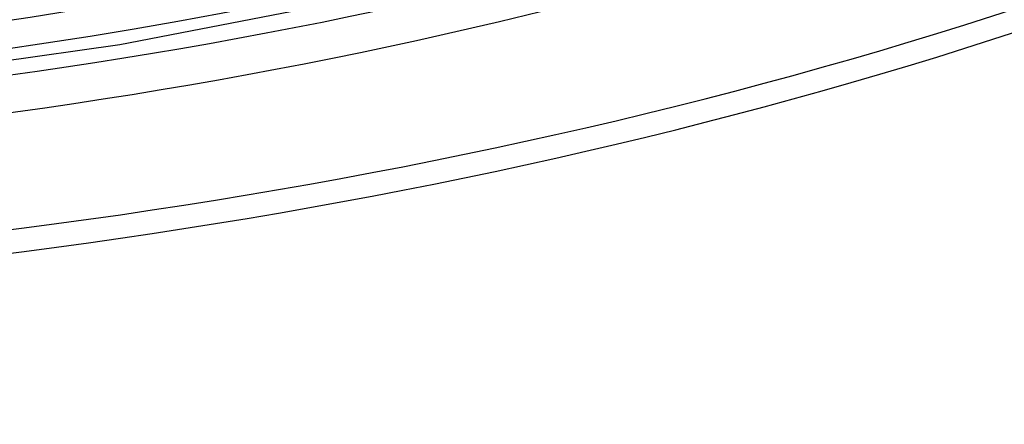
# Model space of a CAD drawing. Header units: millimetres. Extents: x -866 to 866, y -967 to 997.
# Tile 28 of 74: x 150 to 331, y 338 to 413. Entities that reach past the tile are written whole.
import ezdxf

# ---------------------------------------------------------------- set-up
doc = ezdxf.new("R2010")
doc.units = ezdxf.units.MM
doc.layers.add('HIDDEN', color=7, linetype='Continuous')
doc.layers.add('THICK', color=7, linetype='Continuous')

msp = doc.modelspace()

# ---------------------------------------------------------------- linework, layer by layer
at = {"layer": 'HIDDEN'}
for centre, major_axis, start_param, end_param in [((0, 663.81), (-556.5, 0), 0, 2.617994), ((0, 663.8), (-495.86, 0), 1.057281, 2.073839), ((0, 663.8), (-523.68, 0), 1.056745, 2.074375)]:
    msp.add_ellipse(centre, major_axis=major_axis, ratio=0.5, start_param=start_param, end_param=end_param, dxfattribs=at)
at = {"layer": 'THICK'}
for p, q in [((168.65, 408.21), (214.58, 417.11)), ((120.94, 401.45), (168.65, 408.21))]:
    msp.add_line(p, q, dxfattribs=at)
for centre, major_axis, start_param, end_param in [((0, 668.14), (606.5, 0), -3.141592, -0.523599), ((0, 668.14), (-551.5, 0), 0, 2.617994), ((0, 663.81), (-606.5, 0), 0, 2.617994), ((0, 663.8), (505.84, 0), -2.08451, -1.067554), ((0, 663.8), (533.66, 0), -2.085026, -1.067039)]:
    msp.add_ellipse(centre, major_axis=major_axis, ratio=0.5, start_param=start_param, end_param=end_param, dxfattribs=at)

doc.saveas('drawing.dxf')
